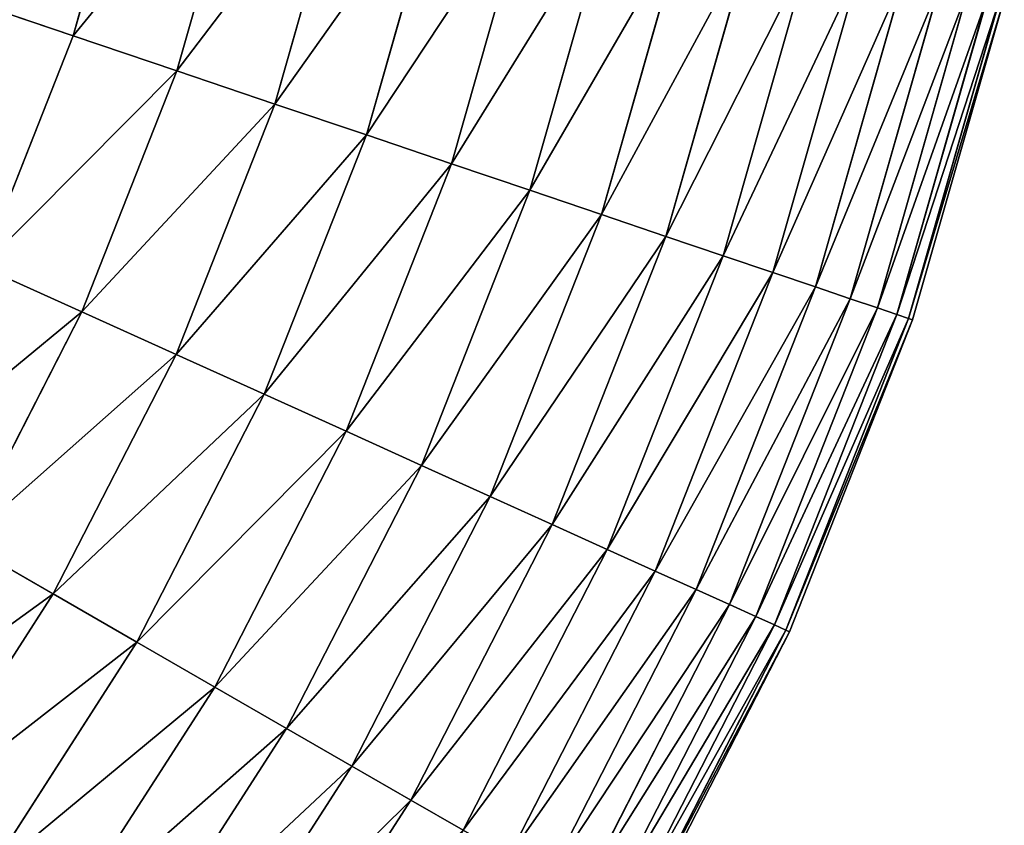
# Model space of a CAD drawing. Extents: x 5 to 965, y 4 to 104.
# Tile 101 of 256: x 90 to 104, y 30 to 42. Entities that reach past the tile are written whole.
import ezdxf

# ---------------------------------------------------------------- set-up
doc = ezdxf.new("R2010")
doc.units = 0
doc.layers.get('0').update_dxf_attribs({"color": 13, "linetype": 'CONTINUOUS'})

# ---------------------------------------------------------------- blocks, each defined once
blk = doc.blocks.new('COMPONENT_4')
for p, q in [((85.051, 38.1, 16.362), (86.046, 41.595, 16.362)), ((85.051, 38.1, 83.518), (86.046, 41.595, 83.518)), ((86.571, 37.585, 18.22), (87.609, 41.232, 18.22)), ((86.571, 37.585, 81.659), (87.609, 41.232, 81.659)), ((88.003, 37.1, 20.155), (89.082, 40.89, 20.155)), ((88.003, 37.1, 79.725), (89.082, 40.89, 79.725)), ((89.343, 36.647, 22.161), (90.46, 40.569, 22.161)), ((89.343, 36.647, 77.718), (90.46, 40.569, 77.718)), ((90.588, 36.225, 24.235), (91.74, 40.272, 24.235)), ((90.588, 36.225, 75.645), (91.74, 40.272, 75.645)), ((91.735, 35.837, 26.37), (92.92, 39.998, 26.37)), ((91.735, 35.837, 73.51), (92.92, 39.998, 73.51)), ((92.782, 35.482, 28.562), (93.996, 39.748, 28.562)), ((92.782, 35.482, 71.318), (93.996, 39.748, 71.318)), ((93.725, 35.163, 30.806), (94.966, 39.523, 30.806)), ((93.725, 35.163, 69.074), (94.966, 39.523, 69.074)), ((94.562, 34.88, 33.095), (95.827, 39.323, 33.095)), ((94.562, 34.88, 66.784), (95.827, 39.323, 66.784)), ((95.292, 34.632, 35.426), (96.578, 39.148, 35.426)), ((95.292, 34.632, 64.454), (96.578, 39.148, 64.454)), ((95.913, 34.422, 37.791), (97.216, 39, 37.791)), ((95.913, 34.422, 62.089), (97.216, 39, 62.089)), ((96.423, 34.25, 40.185), (97.741, 38.878, 40.185)), ((96.423, 34.25, 59.694), (97.741, 38.878, 59.694)), ((96.821, 34.115, 42.603), (98.15, 38.783, 42.603)), ((96.821, 34.115, 57.276), (98.15, 38.783, 57.276)), ((83.446, 38.643, 14.584), (85.051, 38.1, 16.362)), ((85.051, 38.1, 83.518), (83.446, 38.643, 85.295)), ((97.106, 34.018, 45.039), (98.443, 38.715, 45.039)), ((97.106, 34.018, 54.841), (98.443, 38.715, 54.841)), ((97.277, 33.96, 47.486), (98.619, 38.674, 47.486)), ((97.277, 33.96, 52.393), (98.619, 38.674, 52.393)), ((97.334, 33.941, 49.94), (98.678, 38.66, 49.94)), ((83.718, 34.719, 16.362), (85.051, 38.1, 16.362)), ((83.718, 34.719, 83.518), (85.051, 38.1, 83.518)), ((85.051, 38.1, 16.362), (86.571, 37.585, 18.22)), ((86.571, 37.585, 81.659), (85.051, 38.1, 83.518)), ((85.18, 34.058, 18.22), (86.571, 37.585, 18.22)), ((85.18, 34.058, 81.659), (86.571, 37.585, 81.659)), ((86.571, 37.585, 18.22), (88.003, 37.1, 20.155)), ((88.003, 37.1, 79.725), (86.571, 37.585, 81.659)), ((86.558, 33.435, 20.155), (88.003, 37.1, 20.155)), ((86.558, 33.435, 79.725), (88.003, 37.1, 79.725)), ((88.003, 37.1, 20.155), (89.343, 36.647, 22.161)), ((89.343, 36.647, 77.718), (88.003, 37.1, 79.725)), ((87.847, 32.852, 22.161), (89.343, 36.647, 22.161)), ((87.847, 32.852, 77.718), (89.343, 36.647, 77.718)), ((89.343, 36.647, 22.161), (90.588, 36.225, 24.235)), ((90.588, 36.225, 75.645), (89.343, 36.647, 77.718)), ((89.045, 32.31, 24.235), (90.588, 36.225, 24.235)), ((89.045, 32.31, 75.645), (90.588, 36.225, 75.645)), ((90.588, 36.225, 24.235), (91.735, 35.837, 26.37)), ((91.735, 35.837, 73.51), (90.588, 36.225, 75.645)), ((90.148, 31.811, 26.37), (91.735, 35.837, 26.37)), ((90.148, 31.811, 73.51), (91.735, 35.837, 73.51)), ((91.735, 35.837, 26.37), (92.782, 35.482, 28.562)), ((92.782, 35.482, 71.318), (91.735, 35.837, 73.51)), ((91.155, 31.356, 28.562), (92.782, 35.482, 28.562)), ((91.155, 31.356, 71.318), (92.782, 35.482, 71.318)), ((92.782, 35.482, 28.562), (93.725, 35.163, 30.806)), ((93.725, 35.163, 69.074), (92.782, 35.482, 71.318)), ((92.062, 30.946, 30.806), (93.725, 35.163, 30.806)), ((92.062, 30.946, 69.074), (93.725, 35.163, 69.074)), ((93.725, 35.163, 30.806), (94.562, 34.88, 33.095)), ((94.562, 34.88, 66.784), (93.725, 35.163, 69.074)), ((92.868, 30.582, 33.095), (94.562, 34.88, 33.095)), ((92.868, 30.582, 66.784), (94.562, 34.88, 66.784)), ((94.562, 34.88, 33.095), (95.292, 34.632, 35.426)), ((95.292, 34.632, 64.454), (94.562, 34.88, 66.784)), ((83.718, 34.719, 16.362), (85.18, 34.058, 18.22)), ((83.718, 34.719, 83.518), (85.18, 34.058, 81.659)), ((93.57, 30.264, 35.426), (95.292, 34.632, 35.426)), ((93.57, 30.264, 64.454), (95.292, 34.632, 64.454)), ((95.292, 34.632, 35.426), (95.913, 34.422, 37.791)), ((95.913, 34.422, 62.089), (95.292, 34.632, 64.454)), ((94.168, 29.994, 37.791), (95.913, 34.422, 37.791)), ((94.168, 29.994, 62.089), (95.913, 34.422, 62.089)), ((95.913, 34.422, 37.791), (96.423, 34.25, 40.185)), ((96.423, 34.25, 59.694), (95.913, 34.422, 62.089)), ((94.658, 29.773, 40.185), (96.423, 34.25, 40.185)), ((94.658, 29.773, 59.694), (96.423, 34.25, 59.694)), ((96.423, 34.25, 40.185), (96.821, 34.115, 42.603)), ((96.821, 34.115, 57.276), (96.423, 34.25, 59.694)), ((83.451, 30.683, 18.22), (85.18, 34.058, 18.22)), ((83.451, 30.683, 81.659), (85.18, 34.058, 81.659)), ((85.18, 34.058, 18.22), (86.558, 33.435, 20.155)), ((85.18, 34.058, 81.659), (86.558, 33.435, 79.725)), ((95.041, 29.6, 42.603), (96.821, 34.115, 42.603)), ((95.041, 29.6, 57.276), (96.821, 34.115, 57.276)), ((95.315, 29.476, 45.039), (97.106, 34.018, 45.039)), ((95.315, 29.476, 54.841), (97.106, 34.018, 54.841)), ((96.821, 34.115, 42.603), (97.106, 34.018, 45.039)), ((97.106, 34.018, 54.841), (96.821, 34.115, 57.276)), ((97.106, 34.018, 45.039), (97.277, 33.96, 47.486)), ((97.277, 33.96, 52.393), (97.106, 34.018, 54.841)), ((95.48, 29.401, 47.486), (97.277, 33.96, 47.486)), ((95.48, 29.401, 52.393), (97.277, 33.96, 52.393)), ((95.535, 29.376, 49.94), (97.334, 33.941, 49.94)), ((97.277, 33.96, 47.486), (97.334, 33.941, 49.94)), ((97.334, 33.941, 49.94), (97.277, 33.96, 52.393)), ((84.761, 29.929, 20.155), (86.558, 33.435, 20.155)), ((84.761, 29.929, 79.725), (86.558, 33.435, 79.725)), ((86.558, 33.435, 20.155), (87.847, 32.852, 22.161)), ((86.558, 33.435, 79.725), (87.847, 32.852, 77.718)), ((85.986, 29.222, 22.161), (87.847, 32.852, 22.161)), ((85.986, 29.222, 77.718), (87.847, 32.852, 77.718)), ((87.847, 32.852, 22.161), (89.045, 32.31, 24.235)), ((87.847, 32.852, 77.718), (89.045, 32.31, 75.645)), ((87.125, 28.566, 24.235), (89.045, 32.31, 24.235)), ((87.125, 28.566, 75.645), (89.045, 32.31, 75.645)), ((89.045, 32.31, 24.235), (90.148, 31.811, 26.37)), ((89.045, 32.31, 75.645), (90.148, 31.811, 73.51)), ((88.175, 27.961, 26.37), (90.148, 31.811, 26.37)), ((88.175, 27.961, 73.51), (90.148, 31.811, 73.51)), ((90.148, 31.811, 26.37), (91.155, 31.356, 28.562)), ((90.148, 31.811, 73.51), (91.155, 31.356, 71.318)), ((89.132, 27.41, 28.562), (91.155, 31.356, 28.562)), ((89.132, 27.41, 71.318), (91.155, 31.356, 71.318)), ((91.155, 31.356, 28.562), (92.062, 30.946, 30.806)), ((91.155, 31.356, 71.318), (92.062, 30.946, 69.074)), ((89.995, 26.912, 30.806), (92.062, 30.946, 30.806)), ((89.995, 26.912, 69.074), (92.062, 30.946, 69.074)), ((92.062, 30.946, 30.806), (92.868, 30.582, 33.095)), ((92.062, 30.946, 69.074), (92.868, 30.582, 66.784)), ((83.451, 30.683, 18.22), (84.761, 29.929, 20.155)), ((84.761, 29.929, 79.725), (83.451, 30.683, 81.659)), ((90.761, 26.471, 33.095), (92.868, 30.582, 33.095)), ((90.761, 26.471, 66.784), (92.868, 30.582, 66.784)), ((92.868, 30.582, 33.095), (93.57, 30.264, 35.426)), ((92.868, 30.582, 66.784), (93.57, 30.264, 64.454)), ((91.429, 26.086, 35.426), (93.57, 30.264, 35.426)), ((91.429, 26.086, 64.454), (93.57, 30.264, 64.454)), ((93.57, 30.264, 35.426), (94.168, 29.994, 37.791)), ((93.57, 30.264, 64.454), (94.168, 29.994, 62.089)), ((91.996, 25.759, 37.791), (94.168, 29.994, 37.791)), ((91.996, 25.759, 62.089), (94.168, 29.994, 62.089)), ((94.168, 29.994, 37.791), (94.658, 29.773, 40.185)), ((94.168, 29.994, 62.089), (94.658, 29.773, 59.694)), ((82.628, 26.616, 20.155), (84.761, 29.929, 20.155)), ((82.628, 26.616, 79.725), (84.761, 29.929, 79.725)), ((84.761, 29.929, 20.155), (85.986, 29.222, 22.161)), ((85.986, 29.222, 77.718), (84.761, 29.929, 79.725)), ((92.463, 25.49, 40.185), (94.658, 29.773, 40.185)), ((92.463, 25.49, 59.694), (94.658, 29.773, 59.694)), ((94.658, 29.773, 40.185), (95.041, 29.6, 42.603)), ((94.658, 29.773, 59.694), (95.041, 29.6, 57.276)), ((92.827, 25.28, 42.603), (95.041, 29.6, 42.603)), ((92.827, 25.28, 57.276), (95.041, 29.6, 57.276)), ((95.041, 29.6, 42.603), (95.315, 29.476, 45.039)), ((95.041, 29.6, 57.276), (95.315, 29.476, 54.841)), ((93.087, 25.13, 45.039), (95.315, 29.476, 45.039)), ((93.087, 25.13, 54.841), (95.315, 29.476, 54.841)), ((93.244, 25.04, 47.486), (95.48, 29.401, 47.486)), ((93.244, 25.04, 52.393), (95.48, 29.401, 52.393)), ((95.315, 29.476, 45.039), (95.48, 29.401, 47.486)), ((95.315, 29.476, 54.841), (95.48, 29.401, 52.393)), ((95.48, 29.401, 47.486), (95.535, 29.376, 49.94)), ((95.48, 29.401, 52.393), (95.535, 29.376, 49.94)), ((93.296, 25.01, 49.94), (95.535, 29.376, 49.94)), ((83.779, 25.792, 22.161), (85.986, 29.222, 22.161)), ((83.779, 25.792, 77.718), (85.986, 29.222, 77.718)), ((85.986, 29.222, 22.161), (87.125, 28.566, 24.235)), ((87.125, 28.566, 75.645), (85.986, 29.222, 77.718)), ((84.848, 25.028, 24.235), (87.125, 28.566, 24.235)), ((84.848, 25.028, 75.645), (87.125, 28.566, 75.645)), ((87.125, 28.566, 24.235), (88.175, 27.961, 26.37)), ((88.175, 27.961, 73.51), (87.125, 28.566, 75.645)), ((85.833, 24.323, 26.37), (88.175, 27.961, 26.37)), ((85.833, 24.323, 73.51), (88.175, 27.961, 73.51)), ((88.175, 27.961, 26.37), (89.132, 27.41, 28.562)), ((89.132, 27.41, 71.318), (88.175, 27.961, 73.51)), ((86.732, 23.68, 28.562), (89.132, 27.41, 28.562)), ((86.732, 23.68, 71.318), (89.132, 27.41, 71.318)), ((89.132, 27.41, 28.562), (89.995, 26.912, 30.806)), ((89.995, 26.912, 69.074), (89.132, 27.41, 71.318)), ((87.541, 23.101, 30.806), (89.995, 26.912, 30.806)), ((87.541, 23.101, 69.074), (89.995, 26.912, 69.074)), ((89.995, 26.912, 30.806), (90.761, 26.471, 33.095)), ((90.761, 26.471, 66.784), (89.995, 26.912, 69.074))]:
    blk.add_line(p, q)
mesh = blk.add_polyface()
corners = [(83.446, 38.643, 14.584), (86.046, 41.595, 16.362), (85.051, 38.1, 16.362), (84.396, 41.978, 14.584)]
mesh.append_faces([[corners[k] for k in face] for face in [(0, 1, 2), (1, 0, 3)]], dxfattribs={"vtx0": -1})
mesh = blk.add_polyface()
corners = [(86.046, 41.595, 83.518), (83.446, 38.643, 85.295), (85.051, 38.1, 83.518), (84.396, 41.978, 85.295)]
mesh.append_faces([[corners[k] for k in face] for face in [(0, 1, 2), (1, 0, 3)]], dxfattribs={"vtx0": -1})
mesh = blk.add_polyface()
corners = [(85.051, 38.1, 16.362), (87.609, 41.232, 18.22), (86.571, 37.585, 18.22), (86.046, 41.595, 16.362)]
mesh.append_faces([[corners[k] for k in face] for face in [(0, 1, 2), (1, 0, 3)]], dxfattribs={"vtx0": -1})
mesh = blk.add_polyface()
corners = [(87.609, 41.232, 81.659), (85.051, 38.1, 83.518), (86.571, 37.585, 81.659), (86.046, 41.595, 83.518)]
mesh.append_faces([[corners[k] for k in face] for face in [(0, 1, 2), (1, 0, 3)]], dxfattribs={"vtx0": -1})
mesh = blk.add_polyface()
corners = [(86.571, 37.585, 18.22), (89.082, 40.89, 20.155), (88.003, 37.1, 20.155), (87.609, 41.232, 18.22)]
mesh.append_faces([[corners[k] for k in face] for face in [(0, 1, 2), (1, 0, 3)]], dxfattribs={"vtx0": -1})
mesh = blk.add_polyface()
corners = [(89.082, 40.89, 79.725), (86.571, 37.585, 81.659), (88.003, 37.1, 79.725), (87.609, 41.232, 81.659)]
mesh.append_faces([[corners[k] for k in face] for face in [(0, 1, 2), (1, 0, 3)]], dxfattribs={"vtx0": -1})
mesh = blk.add_polyface()
corners = [(88.003, 37.1, 20.155), (90.46, 40.569, 22.161), (89.343, 36.647, 22.161), (89.082, 40.89, 20.155)]
mesh.append_faces([[corners[k] for k in face] for face in [(0, 1, 2), (1, 0, 3)]], dxfattribs={"vtx0": -1})
mesh = blk.add_polyface()
corners = [(90.46, 40.569, 77.718), (88.003, 37.1, 79.725), (89.343, 36.647, 77.718), (89.082, 40.89, 79.725)]
mesh.append_faces([[corners[k] for k in face] for face in [(0, 1, 2), (1, 0, 3)]], dxfattribs={"vtx0": -1})
mesh = blk.add_polyface()
corners = [(89.343, 36.647, 22.161), (91.74, 40.272, 24.235), (90.588, 36.225, 24.235), (90.46, 40.569, 22.161)]
mesh.append_faces([[corners[k] for k in face] for face in [(0, 1, 2), (1, 0, 3)]], dxfattribs={"vtx0": -1})
mesh = blk.add_polyface()
corners = [(91.74, 40.272, 75.645), (89.343, 36.647, 77.718), (90.588, 36.225, 75.645), (90.46, 40.569, 77.718)]
mesh.append_faces([[corners[k] for k in face] for face in [(0, 1, 2), (1, 0, 3)]], dxfattribs={"vtx0": -1})
mesh = blk.add_polyface()
corners = [(90.588, 36.225, 24.235), (92.92, 39.998, 26.37), (91.735, 35.837, 26.37), (91.74, 40.272, 24.235)]
mesh.append_faces([[corners[k] for k in face] for face in [(0, 1, 2), (1, 0, 3)]], dxfattribs={"vtx0": -1})
mesh = blk.add_polyface()
corners = [(92.92, 39.998, 73.51), (90.588, 36.225, 75.645), (91.735, 35.837, 73.51), (91.74, 40.272, 75.645)]
mesh.append_faces([[corners[k] for k in face] for face in [(0, 1, 2), (1, 0, 3)]], dxfattribs={"vtx0": -1})
mesh = blk.add_polyface()
corners = [(91.735, 35.837, 26.37), (93.996, 39.748, 28.562), (92.782, 35.482, 28.562), (92.92, 39.998, 26.37)]
mesh.append_faces([[corners[k] for k in face] for face in [(0, 1, 2), (1, 0, 3)]], dxfattribs={"vtx0": -1})
mesh = blk.add_polyface()
corners = [(93.996, 39.748, 71.318), (91.735, 35.837, 73.51), (92.782, 35.482, 71.318), (92.92, 39.998, 73.51)]
mesh.append_faces([[corners[k] for k in face] for face in [(0, 1, 2), (1, 0, 3)]], dxfattribs={"vtx0": -1})
mesh = blk.add_polyface()
corners = [(92.782, 35.482, 28.562), (94.966, 39.523, 30.806), (93.725, 35.163, 30.806), (93.996, 39.748, 28.562)]
mesh.append_faces([[corners[k] for k in face] for face in [(0, 1, 2), (1, 0, 3)]], dxfattribs={"vtx0": -1})
mesh = blk.add_polyface()
corners = [(94.966, 39.523, 69.074), (92.782, 35.482, 71.318), (93.725, 35.163, 69.074), (93.996, 39.748, 71.318)]
mesh.append_faces([[corners[k] for k in face] for face in [(0, 1, 2), (1, 0, 3)]], dxfattribs={"vtx0": -1})
mesh = blk.add_polyface()
corners = [(93.725, 35.163, 30.806), (95.827, 39.323, 33.095), (94.562, 34.88, 33.095), (94.966, 39.523, 30.806)]
mesh.append_faces([[corners[k] for k in face] for face in [(0, 1, 2), (1, 0, 3)]], dxfattribs={"vtx0": -1})
mesh = blk.add_polyface()
corners = [(95.827, 39.323, 66.784), (93.725, 35.163, 69.074), (94.562, 34.88, 66.784), (94.966, 39.523, 69.074)]
mesh.append_faces([[corners[k] for k in face] for face in [(0, 1, 2), (1, 0, 3)]], dxfattribs={"vtx0": -1})
mesh = blk.add_polyface()
corners = [(94.562, 34.88, 33.095), (96.578, 39.148, 35.426), (95.292, 34.632, 35.426), (95.827, 39.323, 33.095)]
mesh.append_faces([[corners[k] for k in face] for face in [(0, 1, 2), (1, 0, 3)]], dxfattribs={"vtx0": -1})
mesh = blk.add_polyface()
corners = [(96.578, 39.148, 64.454), (94.562, 34.88, 66.784), (95.292, 34.632, 64.454), (95.827, 39.323, 66.784)]
mesh.append_faces([[corners[k] for k in face] for face in [(0, 1, 2), (1, 0, 3)]], dxfattribs={"vtx0": -1})
mesh = blk.add_polyface()
corners = [(95.292, 34.632, 35.426), (97.216, 39, 37.791), (95.913, 34.422, 37.791), (96.578, 39.148, 35.426)]
mesh.append_faces([[corners[k] for k in face] for face in [(0, 1, 2), (1, 0, 3)]], dxfattribs={"vtx0": -1})
mesh = blk.add_polyface()
corners = [(97.216, 39, 62.089), (95.292, 34.632, 64.454), (95.913, 34.422, 62.089), (96.578, 39.148, 64.454)]
mesh.append_faces([[corners[k] for k in face] for face in [(0, 1, 2), (1, 0, 3)]], dxfattribs={"vtx0": -1})
mesh = blk.add_polyface()
corners = [(95.913, 34.422, 37.791), (97.741, 38.878, 40.185), (96.423, 34.25, 40.185), (97.216, 39, 37.791)]
mesh.append_faces([[corners[k] for k in face] for face in [(0, 1, 2), (1, 0, 3)]], dxfattribs={"vtx0": -1})
mesh = blk.add_polyface()
corners = [(97.741, 38.878, 59.694), (95.913, 34.422, 62.089), (96.423, 34.25, 59.694), (97.216, 39, 62.089)]
mesh.append_faces([[corners[k] for k in face] for face in [(0, 1, 2), (1, 0, 3)]], dxfattribs={"vtx0": -1})
mesh = blk.add_polyface()
corners = [(96.423, 34.25, 40.185), (98.15, 38.783, 42.603), (96.821, 34.115, 42.603), (97.741, 38.878, 40.185)]
mesh.append_faces([[corners[k] for k in face] for face in [(0, 1, 2), (1, 0, 3)]], dxfattribs={"vtx0": -1})
mesh = blk.add_polyface()
corners = [(98.15, 38.783, 57.276), (96.423, 34.25, 59.694), (96.821, 34.115, 57.276), (97.741, 38.878, 59.694)]
mesh.append_faces([[corners[k] for k in face] for face in [(0, 1, 2), (1, 0, 3)]], dxfattribs={"vtx0": -1})
mesh = blk.add_polyface()
corners = [(96.821, 34.115, 42.603), (98.443, 38.715, 45.039), (97.106, 34.018, 45.039), (98.15, 38.783, 42.603)]
mesh.append_faces([[corners[k] for k in face] for face in [(0, 1, 2), (1, 0, 3)]], dxfattribs={"vtx0": -1})
mesh = blk.add_polyface()
corners = [(98.443, 38.715, 54.841), (96.821, 34.115, 57.276), (97.106, 34.018, 54.841), (98.15, 38.783, 57.276)]
mesh.append_faces([[corners[k] for k in face] for face in [(0, 1, 2), (1, 0, 3)]], dxfattribs={"vtx0": -1})
mesh = blk.add_polyface()
corners = [(83.446, 38.643, 14.584), (83.718, 34.719, 16.362), (82.174, 35.417, 14.584), (85.051, 38.1, 16.362)]
mesh.append_faces([[corners[k] for k in face] for face in [(0, 1, 2), (1, 0, 3)]], dxfattribs={"vtx0": -1})
mesh = blk.add_polyface()
corners = [(83.718, 34.719, 83.518), (83.446, 38.643, 85.295), (82.174, 35.417, 85.295), (85.051, 38.1, 83.518)]
mesh.append_faces([[corners[k] for k in face] for face in [(0, 1, 2), (1, 0, 3)]], dxfattribs={"vtx0": -1})
mesh = blk.add_polyface()
corners = [(97.106, 34.018, 45.039), (98.619, 38.674, 47.486), (97.277, 33.96, 47.486), (98.443, 38.715, 45.039)]
mesh.append_faces([[corners[k] for k in face] for face in [(0, 1, 2), (1, 0, 3)]], dxfattribs={"vtx0": -1})
mesh = blk.add_polyface()
corners = [(98.619, 38.674, 52.393), (97.106, 34.018, 54.841), (97.277, 33.96, 52.393), (98.443, 38.715, 54.841)]
mesh.append_faces([[corners[k] for k in face] for face in [(0, 1, 2), (1, 0, 3)]], dxfattribs={"vtx0": -1})
mesh = blk.add_polyface()
corners = [(97.277, 33.96, 47.486), (98.678, 38.66, 49.94), (97.334, 33.941, 49.94), (98.619, 38.674, 47.486)]
mesh.append_faces([[corners[k] for k in face] for face in [(0, 1, 2), (1, 0, 3)]], dxfattribs={"vtx0": -1})
mesh = blk.add_polyface()
corners = [(98.678, 38.66, 49.94), (97.277, 33.96, 52.393), (97.334, 33.941, 49.94), (98.619, 38.674, 52.393)]
mesh.append_faces([[corners[k] for k in face] for face in [(0, 1, 2), (1, 0, 3)]], dxfattribs={"vtx0": -1})
mesh = blk.add_polyface()
corners = [(83.718, 34.719, 16.362), (86.571, 37.585, 18.22), (85.18, 34.058, 18.22), (85.051, 38.1, 16.362)]
mesh.append_faces([[corners[k] for k in face] for face in [(0, 1, 2), (1, 0, 3)]], dxfattribs={"vtx0": -1})
mesh = blk.add_polyface()
corners = [(86.571, 37.585, 81.659), (83.718, 34.719, 83.518), (85.18, 34.058, 81.659), (85.051, 38.1, 83.518)]
mesh.append_faces([[corners[k] for k in face] for face in [(0, 1, 2), (1, 0, 3)]], dxfattribs={"vtx0": -1})
mesh = blk.add_polyface()
corners = [(85.18, 34.058, 18.22), (88.003, 37.1, 20.155), (86.558, 33.435, 20.155), (86.571, 37.585, 18.22)]
mesh.append_faces([[corners[k] for k in face] for face in [(0, 1, 2), (1, 0, 3)]], dxfattribs={"vtx0": -1})
mesh = blk.add_polyface()
corners = [(88.003, 37.1, 79.725), (85.18, 34.058, 81.659), (86.558, 33.435, 79.725), (86.571, 37.585, 81.659)]
mesh.append_faces([[corners[k] for k in face] for face in [(0, 1, 2), (1, 0, 3)]], dxfattribs={"vtx0": -1})
mesh = blk.add_polyface()
corners = [(86.558, 33.435, 20.155), (89.343, 36.647, 22.161), (87.847, 32.852, 22.161), (88.003, 37.1, 20.155)]
mesh.append_faces([[corners[k] for k in face] for face in [(0, 1, 2), (1, 0, 3)]], dxfattribs={"vtx0": -1})
mesh = blk.add_polyface()
corners = [(89.343, 36.647, 77.718), (86.558, 33.435, 79.725), (87.847, 32.852, 77.718), (88.003, 37.1, 79.725)]
mesh.append_faces([[corners[k] for k in face] for face in [(0, 1, 2), (1, 0, 3)]], dxfattribs={"vtx0": -1})
mesh = blk.add_polyface()
corners = [(87.847, 32.852, 22.161), (90.588, 36.225, 24.235), (89.045, 32.31, 24.235), (89.343, 36.647, 22.161)]
mesh.append_faces([[corners[k] for k in face] for face in [(0, 1, 2), (1, 0, 3)]], dxfattribs={"vtx0": -1})
mesh = blk.add_polyface()
corners = [(90.588, 36.225, 75.645), (87.847, 32.852, 77.718), (89.045, 32.31, 75.645), (89.343, 36.647, 77.718)]
mesh.append_faces([[corners[k] for k in face] for face in [(0, 1, 2), (1, 0, 3)]], dxfattribs={"vtx0": -1})
mesh = blk.add_polyface()
corners = [(89.045, 32.31, 24.235), (91.735, 35.837, 26.37), (90.148, 31.811, 26.37), (90.588, 36.225, 24.235)]
mesh.append_faces([[corners[k] for k in face] for face in [(0, 1, 2), (1, 0, 3)]], dxfattribs={"vtx0": -1})
mesh = blk.add_polyface()
corners = [(91.735, 35.837, 73.51), (89.045, 32.31, 75.645), (90.148, 31.811, 73.51), (90.588, 36.225, 75.645)]
mesh.append_faces([[corners[k] for k in face] for face in [(0, 1, 2), (1, 0, 3)]], dxfattribs={"vtx0": -1})
mesh = blk.add_polyface()
corners = [(90.148, 31.811, 26.37), (92.782, 35.482, 28.562), (91.155, 31.356, 28.562), (91.735, 35.837, 26.37)]
mesh.append_faces([[corners[k] for k in face] for face in [(0, 1, 2), (1, 0, 3)]], dxfattribs={"vtx0": -1})
mesh = blk.add_polyface()
corners = [(92.782, 35.482, 71.318), (90.148, 31.811, 73.51), (91.155, 31.356, 71.318), (91.735, 35.837, 73.51)]
mesh.append_faces([[corners[k] for k in face] for face in [(0, 1, 2), (1, 0, 3)]], dxfattribs={"vtx0": -1})
mesh = blk.add_polyface()
corners = [(91.155, 31.356, 28.562), (93.725, 35.163, 30.806), (92.062, 30.946, 30.806), (92.782, 35.482, 28.562)]
mesh.append_faces([[corners[k] for k in face] for face in [(0, 1, 2), (1, 0, 3)]], dxfattribs={"vtx0": -1})
mesh = blk.add_polyface()
corners = [(93.725, 35.163, 69.074), (91.155, 31.356, 71.318), (92.062, 30.946, 69.074), (92.782, 35.482, 71.318)]
mesh.append_faces([[corners[k] for k in face] for face in [(0, 1, 2), (1, 0, 3)]], dxfattribs={"vtx0": -1})
mesh = blk.add_polyface()
corners = [(92.062, 30.946, 30.806), (94.562, 34.88, 33.095), (92.868, 30.582, 33.095), (93.725, 35.163, 30.806)]
mesh.append_faces([[corners[k] for k in face] for face in [(0, 1, 2), (1, 0, 3)]], dxfattribs={"vtx0": -1})
mesh = blk.add_polyface()
corners = [(94.562, 34.88, 66.784), (92.062, 30.946, 69.074), (92.868, 30.582, 66.784), (93.725, 35.163, 69.074)]
mesh.append_faces([[corners[k] for k in face] for face in [(0, 1, 2), (1, 0, 3)]], dxfattribs={"vtx0": -1})
mesh = blk.add_polyface()
corners = [(92.868, 30.582, 33.095), (95.292, 34.632, 35.426), (93.57, 30.264, 35.426), (94.562, 34.88, 33.095)]
mesh.append_faces([[corners[k] for k in face] for face in [(0, 1, 2), (1, 0, 3)]], dxfattribs={"vtx0": -1})
mesh = blk.add_polyface()
corners = [(95.292, 34.632, 64.454), (92.868, 30.582, 66.784), (93.57, 30.264, 64.454), (94.562, 34.88, 66.784)]
mesh.append_faces([[corners[k] for k in face] for face in [(0, 1, 2), (1, 0, 3)]], dxfattribs={"vtx0": -1})
mesh = blk.add_polyface()
corners = [(82.06, 31.485, 16.362), (85.18, 34.058, 18.22), (83.451, 30.683, 18.22), (83.718, 34.719, 16.362)]
mesh.append_faces([[corners[k] for k in face] for face in [(0, 1, 2), (1, 0, 3)]], dxfattribs={"vtx0": -1})
mesh = blk.add_polyface()
corners = [(85.18, 34.058, 81.659), (82.06, 31.485, 83.518), (83.451, 30.683, 81.659), (83.718, 34.719, 83.518)]
mesh.append_faces([[corners[k] for k in face] for face in [(0, 1, 2), (1, 0, 3)]], dxfattribs={"vtx0": -1})
mesh = blk.add_polyface()
corners = [(93.57, 30.264, 35.426), (95.913, 34.422, 37.791), (94.168, 29.994, 37.791), (95.292, 34.632, 35.426)]
mesh.append_faces([[corners[k] for k in face] for face in [(0, 1, 2), (1, 0, 3)]], dxfattribs={"vtx0": -1})
mesh = blk.add_polyface()
corners = [(95.913, 34.422, 62.089), (93.57, 30.264, 64.454), (94.168, 29.994, 62.089), (95.292, 34.632, 64.454)]
mesh.append_faces([[corners[k] for k in face] for face in [(0, 1, 2), (1, 0, 3)]], dxfattribs={"vtx0": -1})
mesh = blk.add_polyface()
corners = [(94.168, 29.994, 37.791), (96.423, 34.25, 40.185), (94.658, 29.773, 40.185), (95.913, 34.422, 37.791)]
mesh.append_faces([[corners[k] for k in face] for face in [(0, 1, 2), (1, 0, 3)]], dxfattribs={"vtx0": -1})
mesh = blk.add_polyface()
corners = [(96.423, 34.25, 59.694), (94.168, 29.994, 62.089), (94.658, 29.773, 59.694), (95.913, 34.422, 62.089)]
mesh.append_faces([[corners[k] for k in face] for face in [(0, 1, 2), (1, 0, 3)]], dxfattribs={"vtx0": -1})
mesh = blk.add_polyface()
corners = [(94.658, 29.773, 40.185), (96.821, 34.115, 42.603), (95.041, 29.6, 42.603), (96.423, 34.25, 40.185)]
mesh.append_faces([[corners[k] for k in face] for face in [(0, 1, 2), (1, 0, 3)]], dxfattribs={"vtx0": -1})
mesh = blk.add_polyface()
corners = [(96.821, 34.115, 57.276), (94.658, 29.773, 59.694), (95.041, 29.6, 57.276), (96.423, 34.25, 59.694)]
mesh.append_faces([[corners[k] for k in face] for face in [(0, 1, 2), (1, 0, 3)]], dxfattribs={"vtx0": -1})
mesh = blk.add_polyface()
corners = [(83.451, 30.683, 18.22), (86.558, 33.435, 20.155), (84.761, 29.929, 20.155), (85.18, 34.058, 18.22)]
mesh.append_faces([[corners[k] for k in face] for face in [(0, 1, 2), (1, 0, 3)]], dxfattribs={"vtx0": -1})
mesh = blk.add_polyface()
corners = [(86.558, 33.435, 79.725), (83.451, 30.683, 81.659), (84.761, 29.929, 79.725), (85.18, 34.058, 81.659)]
mesh.append_faces([[corners[k] for k in face] for face in [(0, 1, 2), (1, 0, 3)]], dxfattribs={"vtx0": -1})
mesh = blk.add_polyface()
corners = [(95.041, 29.6, 42.603), (97.106, 34.018, 45.039), (95.315, 29.476, 45.039), (96.821, 34.115, 42.603)]
mesh.append_faces([[corners[k] for k in face] for face in [(0, 1, 2), (1, 0, 3)]], dxfattribs={"vtx0": -1})
mesh = blk.add_polyface()
corners = [(97.106, 34.018, 54.841), (95.041, 29.6, 57.276), (95.315, 29.476, 54.841), (96.821, 34.115, 57.276)]
mesh.append_faces([[corners[k] for k in face] for face in [(0, 1, 2), (1, 0, 3)]], dxfattribs={"vtx0": -1})
mesh = blk.add_polyface()
corners = [(95.315, 29.476, 45.039), (97.277, 33.96, 47.486), (95.48, 29.401, 47.486), (97.106, 34.018, 45.039)]
mesh.append_faces([[corners[k] for k in face] for face in [(0, 1, 2), (1, 0, 3)]], dxfattribs={"vtx0": -1})
mesh = blk.add_polyface()
corners = [(97.277, 33.96, 52.393), (95.315, 29.476, 54.841), (95.48, 29.401, 52.393), (97.106, 34.018, 54.841)]
mesh.append_faces([[corners[k] for k in face] for face in [(0, 1, 2), (1, 0, 3)]], dxfattribs={"vtx0": -1})
mesh = blk.add_polyface()
corners = [(95.48, 29.401, 47.486), (97.334, 33.941, 49.94), (95.535, 29.376, 49.94), (97.277, 33.96, 47.486)]
mesh.append_faces([[corners[k] for k in face] for face in [(0, 1, 2), (1, 0, 3)]], dxfattribs={"vtx0": -1})
mesh = blk.add_polyface()
corners = [(97.334, 33.941, 49.94), (95.48, 29.401, 52.393), (95.535, 29.376, 49.94), (97.277, 33.96, 52.393)]
mesh.append_faces([[corners[k] for k in face] for face in [(0, 1, 2), (1, 0, 3)]], dxfattribs={"vtx0": -1})
mesh = blk.add_polyface()
corners = [(84.761, 29.929, 20.155), (87.847, 32.852, 22.161), (85.986, 29.222, 22.161), (86.558, 33.435, 20.155)]
mesh.append_faces([[corners[k] for k in face] for face in [(0, 1, 2), (1, 0, 3)]], dxfattribs={"vtx0": -1})
mesh = blk.add_polyface()
corners = [(87.847, 32.852, 77.718), (84.761, 29.929, 79.725), (85.986, 29.222, 77.718), (86.558, 33.435, 79.725)]
mesh.append_faces([[corners[k] for k in face] for face in [(0, 1, 2), (1, 0, 3)]], dxfattribs={"vtx0": -1})
mesh = blk.add_polyface()
corners = [(85.986, 29.222, 22.161), (89.045, 32.31, 24.235), (87.125, 28.566, 24.235), (87.847, 32.852, 22.161)]
mesh.append_faces([[corners[k] for k in face] for face in [(0, 1, 2), (1, 0, 3)]], dxfattribs={"vtx0": -1})
mesh = blk.add_polyface()
corners = [(89.045, 32.31, 75.645), (85.986, 29.222, 77.718), (87.125, 28.566, 75.645), (87.847, 32.852, 77.718)]
mesh.append_faces([[corners[k] for k in face] for face in [(0, 1, 2), (1, 0, 3)]], dxfattribs={"vtx0": -1})
mesh = blk.add_polyface()
corners = [(87.125, 28.566, 24.235), (90.148, 31.811, 26.37), (88.175, 27.961, 26.37), (89.045, 32.31, 24.235)]
mesh.append_faces([[corners[k] for k in face] for face in [(0, 1, 2), (1, 0, 3)]], dxfattribs={"vtx0": -1})
mesh = blk.add_polyface()
corners = [(90.148, 31.811, 73.51), (87.125, 28.566, 75.645), (88.175, 27.961, 73.51), (89.045, 32.31, 75.645)]
mesh.append_faces([[corners[k] for k in face] for face in [(0, 1, 2), (1, 0, 3)]], dxfattribs={"vtx0": -1})
mesh = blk.add_polyface()
corners = [(88.175, 27.961, 26.37), (91.155, 31.356, 28.562), (89.132, 27.41, 28.562), (90.148, 31.811, 26.37)]
mesh.append_faces([[corners[k] for k in face] for face in [(0, 1, 2), (1, 0, 3)]], dxfattribs={"vtx0": -1})
mesh = blk.add_polyface()
corners = [(91.155, 31.356, 71.318), (88.175, 27.961, 73.51), (89.132, 27.41, 71.318), (90.148, 31.811, 73.51)]
mesh.append_faces([[corners[k] for k in face] for face in [(0, 1, 2), (1, 0, 3)]], dxfattribs={"vtx0": -1})
mesh = blk.add_polyface()
corners = [(89.132, 27.41, 28.562), (92.062, 30.946, 30.806), (89.995, 26.912, 30.806), (91.155, 31.356, 28.562)]
mesh.append_faces([[corners[k] for k in face] for face in [(0, 1, 2), (1, 0, 3)]], dxfattribs={"vtx0": -1})
mesh = blk.add_polyface()
corners = [(92.062, 30.946, 69.074), (89.132, 27.41, 71.318), (89.995, 26.912, 69.074), (91.155, 31.356, 71.318)]
mesh.append_faces([[corners[k] for k in face] for face in [(0, 1, 2), (1, 0, 3)]], dxfattribs={"vtx0": -1})
mesh = blk.add_polyface()
corners = [(89.995, 26.912, 30.806), (92.868, 30.582, 33.095), (90.761, 26.471, 33.095), (92.062, 30.946, 30.806)]
mesh.append_faces([[corners[k] for k in face] for face in [(0, 1, 2), (1, 0, 3)]], dxfattribs={"vtx0": -1})
mesh = blk.add_polyface()
corners = [(92.868, 30.582, 66.784), (89.995, 26.912, 69.074), (90.761, 26.471, 66.784), (92.062, 30.946, 69.074)]
mesh.append_faces([[corners[k] for k in face] for face in [(0, 1, 2), (1, 0, 3)]], dxfattribs={"vtx0": -1})
mesh = blk.add_polyface()
corners = [(81.399, 27.495, 18.22), (84.761, 29.929, 20.155), (82.628, 26.616, 20.155), (83.451, 30.683, 18.22)]
mesh.append_faces([[corners[k] for k in face] for face in [(0, 1, 2), (1, 0, 3)]], dxfattribs={"vtx0": -1})
mesh = blk.add_polyface()
corners = [(84.761, 29.929, 79.725), (81.399, 27.495, 81.659), (82.628, 26.616, 79.725), (83.451, 30.683, 81.659)]
mesh.append_faces([[corners[k] for k in face] for face in [(0, 1, 2), (1, 0, 3)]], dxfattribs={"vtx0": -1})
mesh = blk.add_polyface()
corners = [(90.761, 26.471, 33.095), (93.57, 30.264, 35.426), (91.429, 26.086, 35.426), (92.868, 30.582, 33.095)]
mesh.append_faces([[corners[k] for k in face] for face in [(0, 1, 2), (1, 0, 3)]], dxfattribs={"vtx0": -1})
mesh = blk.add_polyface()
corners = [(93.57, 30.264, 64.454), (90.761, 26.471, 66.784), (91.429, 26.086, 64.454), (92.868, 30.582, 66.784)]
mesh.append_faces([[corners[k] for k in face] for face in [(0, 1, 2), (1, 0, 3)]], dxfattribs={"vtx0": -1})
mesh = blk.add_polyface()
corners = [(91.429, 26.086, 35.426), (94.168, 29.994, 37.791), (91.996, 25.759, 37.791), (93.57, 30.264, 35.426)]
mesh.append_faces([[corners[k] for k in face] for face in [(0, 1, 2), (1, 0, 3)]], dxfattribs={"vtx0": -1})
mesh = blk.add_polyface()
corners = [(94.168, 29.994, 62.089), (91.429, 26.086, 64.454), (91.996, 25.759, 62.089), (93.57, 30.264, 64.454)]
mesh.append_faces([[corners[k] for k in face] for face in [(0, 1, 2), (1, 0, 3)]], dxfattribs={"vtx0": -1})
mesh = blk.add_polyface()
corners = [(91.996, 25.759, 37.791), (94.658, 29.773, 40.185), (92.463, 25.49, 40.185), (94.168, 29.994, 37.791)]
mesh.append_faces([[corners[k] for k in face] for face in [(0, 1, 2), (1, 0, 3)]], dxfattribs={"vtx0": -1})
mesh = blk.add_polyface()
corners = [(94.658, 29.773, 59.694), (91.996, 25.759, 62.089), (92.463, 25.49, 59.694), (94.168, 29.994, 62.089)]
mesh.append_faces([[corners[k] for k in face] for face in [(0, 1, 2), (1, 0, 3)]], dxfattribs={"vtx0": -1})
mesh = blk.add_polyface()
corners = [(82.628, 26.616, 20.155), (85.986, 29.222, 22.161), (83.779, 25.792, 22.161), (84.761, 29.929, 20.155)]
mesh.append_faces([[corners[k] for k in face] for face in [(0, 1, 2), (1, 0, 3)]], dxfattribs={"vtx0": -1})
mesh = blk.add_polyface()
corners = [(85.986, 29.222, 77.718), (82.628, 26.616, 79.725), (83.779, 25.792, 77.718), (84.761, 29.929, 79.725)]
mesh.append_faces([[corners[k] for k in face] for face in [(0, 1, 2), (1, 0, 3)]], dxfattribs={"vtx0": -1})
mesh = blk.add_polyface()
corners = [(92.463, 25.49, 40.185), (95.041, 29.6, 42.603), (92.827, 25.28, 42.603), (94.658, 29.773, 40.185)]
mesh.append_faces([[corners[k] for k in face] for face in [(0, 1, 2), (1, 0, 3)]], dxfattribs={"vtx0": -1})
mesh = blk.add_polyface()
corners = [(95.041, 29.6, 57.276), (92.463, 25.49, 59.694), (92.827, 25.28, 57.276), (94.658, 29.773, 59.694)]
mesh.append_faces([[corners[k] for k in face] for face in [(0, 1, 2), (1, 0, 3)]], dxfattribs={"vtx0": -1})
mesh = blk.add_polyface()
corners = [(92.827, 25.28, 42.603), (95.315, 29.476, 45.039), (93.087, 25.13, 45.039), (95.041, 29.6, 42.603)]
mesh.append_faces([[corners[k] for k in face] for face in [(0, 1, 2), (1, 0, 3)]], dxfattribs={"vtx0": -1})
mesh = blk.add_polyface()
corners = [(95.315, 29.476, 54.841), (92.827, 25.28, 57.276), (93.087, 25.13, 54.841), (95.041, 29.6, 57.276)]
mesh.append_faces([[corners[k] for k in face] for face in [(0, 1, 2), (1, 0, 3)]], dxfattribs={"vtx0": -1})
mesh = blk.add_polyface()
corners = [(93.087, 25.13, 45.039), (95.48, 29.401, 47.486), (93.244, 25.04, 47.486), (95.315, 29.476, 45.039)]
mesh.append_faces([[corners[k] for k in face] for face in [(0, 1, 2), (1, 0, 3)]], dxfattribs={"vtx0": -1})
mesh = blk.add_polyface()
corners = [(95.48, 29.401, 52.393), (93.087, 25.13, 54.841), (93.244, 25.04, 52.393), (95.315, 29.476, 54.841)]
mesh.append_faces([[corners[k] for k in face] for face in [(0, 1, 2), (1, 0, 3)]], dxfattribs={"vtx0": -1})
mesh = blk.add_polyface()
corners = [(93.244, 25.04, 47.486), (95.535, 29.376, 49.94), (93.296, 25.01, 49.94), (95.48, 29.401, 47.486)]
mesh.append_faces([[corners[k] for k in face] for face in [(0, 1, 2), (1, 0, 3)]], dxfattribs={"vtx0": -1})
mesh = blk.add_polyface()
corners = [(95.535, 29.376, 49.94), (93.244, 25.04, 52.393), (93.296, 25.01, 49.94), (95.48, 29.401, 52.393)]
mesh.append_faces([[corners[k] for k in face] for face in [(0, 1, 2), (1, 0, 3)]], dxfattribs={"vtx0": -1})
mesh = blk.add_polyface()
corners = [(83.779, 25.792, 22.161), (87.125, 28.566, 24.235), (84.848, 25.028, 24.235), (85.986, 29.222, 22.161)]
mesh.append_faces([[corners[k] for k in face] for face in [(0, 1, 2), (1, 0, 3)]], dxfattribs={"vtx0": -1})
mesh = blk.add_polyface()
corners = [(87.125, 28.566, 75.645), (83.779, 25.792, 77.718), (84.848, 25.028, 75.645), (85.986, 29.222, 77.718)]
mesh.append_faces([[corners[k] for k in face] for face in [(0, 1, 2), (1, 0, 3)]], dxfattribs={"vtx0": -1})
mesh = blk.add_polyface()
corners = [(84.848, 25.028, 24.235), (88.175, 27.961, 26.37), (85.833, 24.323, 26.37), (87.125, 28.566, 24.235)]
mesh.append_faces([[corners[k] for k in face] for face in [(0, 1, 2), (1, 0, 3)]], dxfattribs={"vtx0": -1})
mesh = blk.add_polyface()
corners = [(88.175, 27.961, 73.51), (84.848, 25.028, 75.645), (85.833, 24.323, 73.51), (87.125, 28.566, 75.645)]
mesh.append_faces([[corners[k] for k in face] for face in [(0, 1, 2), (1, 0, 3)]], dxfattribs={"vtx0": -1})
mesh = blk.add_polyface()
corners = [(85.833, 24.323, 26.37), (89.132, 27.41, 28.562), (86.732, 23.68, 28.562), (88.175, 27.961, 26.37)]
mesh.append_faces([[corners[k] for k in face] for face in [(0, 1, 2), (1, 0, 3)]], dxfattribs={"vtx0": -1})
mesh = blk.add_polyface()
corners = [(89.132, 27.41, 71.318), (85.833, 24.323, 73.51), (86.732, 23.68, 71.318), (88.175, 27.961, 73.51)]
mesh.append_faces([[corners[k] for k in face] for face in [(0, 1, 2), (1, 0, 3)]], dxfattribs={"vtx0": -1})
mesh = blk.add_polyface()
corners = [(86.732, 23.68, 28.562), (89.995, 26.912, 30.806), (87.541, 23.101, 30.806), (89.132, 27.41, 28.562)]
mesh.append_faces([[corners[k] for k in face] for face in [(0, 1, 2), (1, 0, 3)]], dxfattribs={"vtx0": -1})
mesh = blk.add_polyface()
corners = [(89.995, 26.912, 69.074), (86.732, 23.68, 71.318), (87.541, 23.101, 69.074), (89.132, 27.41, 71.318)]
mesh.append_faces([[corners[k] for k in face] for face in [(0, 1, 2), (1, 0, 3)]], dxfattribs={"vtx0": -1})
mesh = blk.add_polyface()
corners = [(87.541, 23.101, 30.806), (90.761, 26.471, 33.095), (88.261, 22.586, 33.095), (89.995, 26.912, 30.806)]
mesh.append_faces([[corners[k] for k in face] for face in [(0, 1, 2), (1, 0, 3)]], dxfattribs={"vtx0": -1})
mesh = blk.add_polyface()
corners = [(90.761, 26.471, 66.784), (87.541, 23.101, 69.074), (88.261, 22.586, 66.784), (89.995, 26.912, 69.074)]
mesh.append_faces([[corners[k] for k in face] for face in [(0, 1, 2), (1, 0, 3)]], dxfattribs={"vtx0": -1})
blk = doc.blocks.new('COMPONENT_5')
blk.add_blockref('COMPONENT_4', (0, 0))
blk = doc.blocks.new('GROUP_9')
blk.add_blockref('COMPONENT_5', (-80, 0))
blk = doc.blocks.new('GROUP_14')
blk.add_blockref('GROUP_9', (79.918, 0))

msp = doc.modelspace()

# ---------------------------------------------------------------- block references
msp.add_blockref('GROUP_14', (5.361, 3.573, 2.908))

doc.saveas('drawing.dxf')
